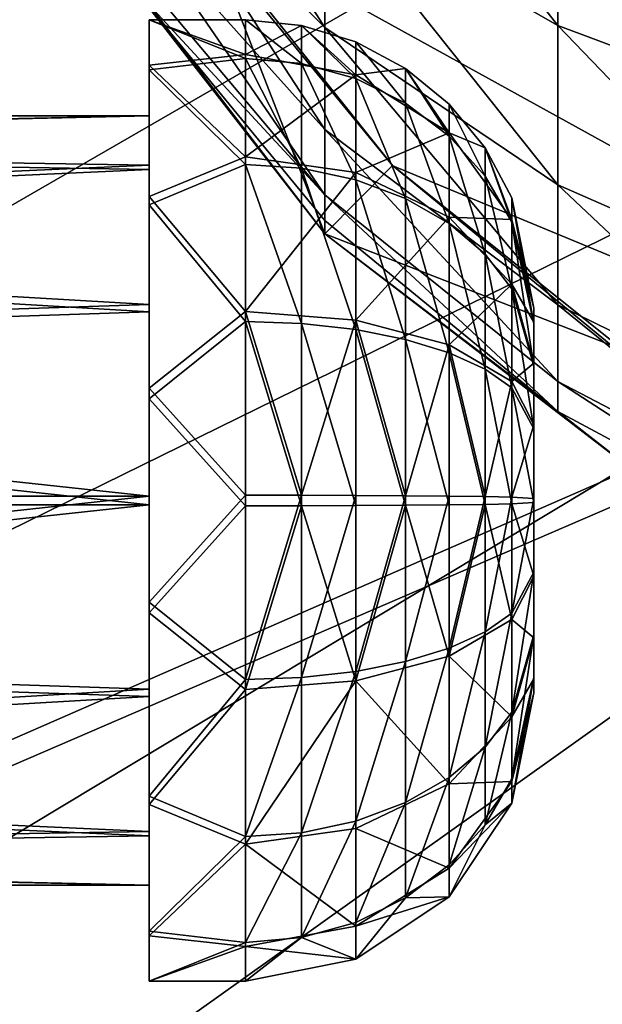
# Model space of a CAD drawing. Header units: metres. Extents: x -1004 to 0, y -808 to 0.
# Tile 37 of 139: x -742 to -712, y -174 to -123. Entities that reach past the tile are written whole.
import ezdxf

# ---------------------------------------------------------------- set-up
doc = ezdxf.new("R2010")
doc.units = ezdxf.units.M

msp = doc.modelspace()

# ---------------------------------------------------------------- linework, layer by layer
at = {"layer": 'top0123411'}
for points in [[(-787.024658, -763.271118, 90), (-994.037292, -10, 90), (-533.424561, -638.481384, 90)], [(-994.037292, -10, 90), (-526.238708, -632.856445, 90), (-533.424561, -638.481384, 90)], [(-10, -10, 90), (-502.018646, -625.846375, 90), (-994.037292, -10, 90)], [(-502.018646, -625.846375, 90), (-510.034576, -626.560547, 90), (-994.037292, -10, 90)], [(-994.037292, -10, 90), (-510.034576, -626.560547, 90), (-518.256042, -628.853394, 90)], [(-518.256042, -628.853394, 90), (-526.238708, -632.856445, 90), (-994.037292, -10, 90)], [(-693.123474, -74.838211, 118.716751), (-742.780518, -72.276802, 118.761467), (-936.402649, -207.471207, 116.401634)], [(-938.29071, -245.358398, 115.740311), (-646.118347, -76.727219, 118.683784), (-693.123474, -74.838211, 118.716751)], [(-938.29071, -245.358398, 115.740311), (-693.123474, -74.838211, 118.716751), (-936.402649, -207.471207, 116.401634)], [(-597.805054, -78.120209, 118.65947), (-646.118347, -76.727219, 118.683784), (-938.29071, -245.358398, 115.740311)], [(-939.738831, -283.879303, 115.067932), (-940.71405, -322.342346, 114.396553), (-597.805054, -78.120209, 118.65947)], [(-940.71405, -322.342346, 114.396553), (-513.875122, -606.131226, 109.443001), (-597.805054, -78.120209, 118.65947)], [(-939.738831, -283.879303, 115.067932), (-597.805054, -78.120209, 118.65947), (-938.29071, -245.358398, 115.740311)]]:
    msp.add_3dface(points, dxfattribs=at)
at = {"layer": 'top0123412'}
for points in [[(-502.018646, -55.05748, 2077.158447), (-932.125671, -108.299606, 2112.649414), (-918.452148, -133.331024, 2129.335449)], [(-918.452148, -133.331024, 2129.335449), (-901.793396, -155.042709, 2143.80835), (-502.018646, -55.05748, 2077.158447)], [(-901.793396, -155.042709, 2143.80835), (-820.791748, -194.333847, 2169.999756), (-502.018646, -55.05748, 2077.158447)], [(-502.018646, -55.05748, 2077.158447), (-820.791748, -194.333847, 2169.999756), (-502.018646, -194.333847, 2169.999756)], [(-914.9198, -137.676178, 2128.745361), (-928.7276, -113.098167, 2112.361572), (-502.018646, -57.672649, 2075.415039)], [(-502.018646, -57.672649, 2075.415039), (-898.363892, -158.604187, 2142.695801), (-914.9198, -137.676178, 2128.745361)], [(-820.791748, -195.279739, 2167.143799), (-898.363892, -158.604187, 2142.695801), (-502.018646, -57.672649, 2075.415039)], [(-502.018646, -195.279739, 2167.143799), (-820.791748, -195.279739, 2167.143799), (-502.018646, -57.672649, 2075.415039)]]:
    msp.add_3dface(points, dxfattribs=at)
at = {"layer": 'top0123419'}
for points in [[(-726.085144, -116.00267, 2215.520264), (-713.962219, -122.945007, 2222.646729), (-726.085144, -107.493874, 2222.341553)], [(-713.962219, -122.945007, 2222.646729), (-713.962219, -112.93972, 2230.667725), (-726.085144, -107.493874, 2222.341553)], [(-726.085144, -116.00267, 2215.520264), (-736.03418, -107.543411, 2206.836426), (-726.085144, -123.044418, 2207.192871)], [(-736.03418, -107.543411, 2206.836426), (-736.03418, -113.07608, 2200.293701), (-726.085144, -123.044418, 2207.192871)], [(-726.085144, -123.044418, 2207.192871), (-736.03418, -113.07608, 2200.293701), (-726.085144, -128.357422, 2197.668945)], [(-736.03418, -113.07608, 2200.293701), (-736.03418, -117.250473, 2192.811035), (-726.085144, -128.357422, 2197.668945)], [(-713.962219, -122.945007, 2222.646729), (-700.131287, -128.103622, 2227.942139), (-713.962219, -112.93972, 2230.667725)], [(-700.131287, -128.103622, 2227.942139), (-700.131287, -116.986351, 2236.854736), (-713.962219, -112.93972, 2230.667725)], [(-726.085144, -123.044418, 2207.192871), (-713.962219, -131.225235, 2212.854736), (-726.085144, -116.00267, 2215.520264)], [(-713.962219, -131.225235, 2212.854736), (-713.962219, -122.945007, 2222.646729), (-726.085144, -116.00267, 2215.520264)], [(-726.085144, -133.772263, 2150), (-736.03418, -120.960068, 2176.16333), (-738.798645, -117.198036, 2150)], [(-726.085144, -133.772263, 2150), (-738.798645, -117.198036, 2150), (-731.880005, -118.861237, 2150)], [(-726.085144, -128.357422, 2197.668945), (-736.03418, -117.250473, 2192.811035), (-726.085144, -131.744186, 2187.302734)], [(-736.03418, -117.250473, 2192.811035), (-736.03418, -119.911446, 2184.66626), (-726.085144, -131.744186, 2187.302734)], [(-732.970459, -117.179909, 2175), (-722.551514, -130.234421, 2175), (-731.880005, -118.861237, 2150)], [(-669.516602, -152.211746, 2175), (-732.970459, -117.179909, 2175), (-471.062714, -117.179909, 2175)], [(-722.551514, -130.234421, 2175), (-732.970459, -117.179909, 2175), (-669.516602, -152.211746, 2175)], [(-726.085144, -133.772263, 2150), (-731.880005, -118.861237, 2150), (-722.554321, -130.231659, 2150)], [(-722.551514, -130.234421, 2175), (-722.554321, -130.231659, 2150), (-731.880005, -118.861237, 2150)], [(-726.085144, -131.744186, 2187.302734), (-736.03418, -119.911446, 2184.66626), (-736.03418, -120.960068, 2176.16333)], [(-726.085144, -133.078842, 2176.480713), (-726.085144, -131.744186, 2187.302734), (-736.03418, -120.960068, 2176.16333)], [(-726.085144, -133.078842, 2176.480713), (-736.03418, -120.960068, 2176.16333), (-726.085144, -133.772263, 2150)], [(-726.085144, -128.357422, 2197.668945), (-713.962219, -137.472656, 2201.656006), (-726.085144, -123.044418, 2207.192871)], [(-713.962219, -137.472656, 2201.656006), (-713.962219, -131.225235, 2212.854736), (-726.085144, -123.044418, 2207.192871)], [(-713.962219, -131.225235, 2212.854736), (-700.131287, -137.304123, 2217.062012), (-713.962219, -122.945007, 2222.646729)], [(-700.131287, -137.304123, 2217.062012), (-700.131287, -128.103622, 2227.942139), (-713.962219, -122.945007, 2222.646729)], [(-726.085144, -131.744186, 2187.302734), (-713.962219, -141.455078, 2189.466553), (-726.085144, -128.357422, 2197.668945)], [(-713.962219, -141.455078, 2189.466553), (-713.962219, -137.472656, 2201.656006), (-726.085144, -128.357422, 2197.668945)], [(-711.188904, -139.563431, 2150), (-726.085144, -133.772263, 2150), (-722.554321, -130.231659, 2150)], [(-722.551514, -130.234421, 2175), (-709.499512, -140.660187, 2175), (-722.554321, -130.231659, 2150)], [(-709.499512, -140.660187, 2175), (-711.188904, -139.563431, 2150), (-722.554321, -130.231659, 2150)], [(-669.516602, -152.211746, 2175), (-709.499512, -140.660187, 2175), (-722.551514, -130.234421, 2175)], [(-713.962219, -137.472656, 2201.656006), (-700.131287, -144.24588, 2204.618652), (-713.962219, -131.225235, 2212.854736)], [(-700.131287, -144.24588, 2204.618652), (-700.131287, -137.304123, 2217.062012), (-713.962219, -131.225235, 2212.854736)], [(-726.085144, -133.078842, 2176.480713), (-713.962219, -143.02446, 2176.741211), (-726.085144, -131.744186, 2187.302734)], [(-713.962219, -143.02446, 2176.741211), (-713.962219, -141.455078, 2189.466553), (-726.085144, -131.744186, 2187.302734)], [(-713.962219, -143.02446, 2176.741211), (-726.085144, -133.078842, 2176.480713), (-726.085144, -133.772263, 2150)], [(-713.962219, -143.02446, 2176.741211), (-726.085144, -133.772263, 2150), (-709.516602, -146.490112, 2150)], [(-709.516602, -146.490112, 2150), (-726.085144, -133.772263, 2150), (-711.188904, -139.563431, 2150)], [(-713.962219, -141.455078, 2189.466553), (-700.131287, -148.670914, 2191.074219), (-713.962219, -137.472656, 2201.656006)], [(-700.131287, -148.670914, 2191.074219), (-700.131287, -144.24588, 2204.618652), (-713.962219, -137.472656, 2201.656006)], [(-713.962219, -143.02446, 2176.741211), (-700.131287, -150.414719, 2176.934814), (-713.962219, -141.455078, 2189.466553)], [(-700.131287, -150.414719, 2176.934814), (-700.131287, -148.670914, 2191.074219), (-713.962219, -141.455078, 2189.466553)], [(-700.131287, -150.414719, 2176.934814), (-713.962219, -143.02446, 2176.741211), (-709.516602, -146.490112, 2150)]]:
    msp.add_3dface(points, dxfattribs=at)
at = {"layer": 'top0123424'}
for points in [[(-735.21582, -125.243507, 1775.465454), (-735.21582, -122.647308, 1764.646484), (-735.21582, -127.646996, 1764.590942)], [(-735.21582, -122.647308, 1764.646484), (-735.21582, -125.002357, 1753.772583), (-735.21582, -127.646996, 1764.590942)], [(-730.21582, -122.647308, 1764.646484), (-730.21582, -124.443855, 1755.058838), (-735.21582, -122.647308, 1764.646484)], [(-730.21582, -124.443855, 1755.058838), (-735.21582, -125.002357, 1753.772583), (-735.21582, -122.647308, 1764.646484)], [(-730.21582, -122.647308, 1764.646484), (-735.21582, -122.647308, 1764.646484), (-730.21582, -124.656548, 1774.191895)], [(-735.21582, -122.647308, 1764.646484), (-735.21582, -125.243507, 1775.465454), (-730.21582, -124.656548, 1774.191895)], [(-727.28949, -122.935509, 1764.643311), (-730.21582, -122.647308, 1764.646484), (-727.28949, -124.921585, 1774.078613)], [(-730.21582, -122.647308, 1764.646484), (-730.21582, -124.656548, 1774.191895), (-727.28949, -124.921585, 1774.078613)], [(-730.21582, -124.443855, 1755.058838), (-730.21582, -122.647308, 1764.646484), (-727.28949, -122.935509, 1764.643311)], [(-724.475586, -125.50354, 1755.484131), (-730.21582, -124.443855, 1755.058838), (-727.28949, -122.935509, 1764.643311)], [(-724.475586, -123.78904, 1764.633789), (-727.28949, -122.935509, 1764.643311), (-724.475586, -125.706512, 1773.743164)], [(-727.28949, -122.935509, 1764.643311), (-727.28949, -124.921585, 1774.078613), (-724.475586, -125.706512, 1773.743164)], [(-727.28949, -122.935509, 1764.643311), (-724.475586, -123.78904, 1764.633789), (-724.475586, -125.50354, 1755.484131)], [(-721.882263, -125.175102, 1764.618408), (-724.475586, -123.78904, 1764.633789), (-721.882263, -126.981171, 1773.198608)], [(-724.475586, -123.78904, 1764.633789), (-724.475586, -125.706512, 1773.743164), (-721.882263, -126.981171, 1773.198608)], [(-724.475586, -125.50354, 1755.484131), (-724.475586, -123.78904, 1764.633789), (-721.882263, -125.175102, 1764.618408)], [(-730.21582, -124.443855, 1755.058838), (-730.21582, -129.77269, 1746.88855), (-735.21582, -125.002357, 1753.772583)], [(-730.21582, -124.656548, 1774.191895), (-735.21582, -125.243507, 1775.465454), (-730.21582, -130.16568, 1782.241699)], [(-730.21582, -129.77269, 1746.88855), (-730.21582, -124.443855, 1755.058838), (-724.475586, -125.50354, 1755.484131)], [(-727.28949, -124.921585, 1774.078613), (-730.21582, -124.656548, 1774.191895), (-727.28949, -130.367203, 1782.035645)], [(-730.21582, -124.656548, 1774.191895), (-730.21582, -130.16568, 1782.241699), (-727.28949, -130.367203, 1782.035645)], [(-724.475586, -125.706512, 1773.743164), (-727.28949, -124.921585, 1774.078613), (-724.475586, -130.964035, 1781.425415)], [(-727.28949, -124.921585, 1774.078613), (-727.28949, -130.367203, 1782.035645), (-724.475586, -130.964035, 1781.425415)], [(-735.21582, -127.646996, 1764.590942), (-735.21582, -125.002357, 1753.772583), (-735.21582, -130.215164, 1754.561768)], [(-735.21582, -125.002357, 1753.772583), (-735.21582, -131.842209, 1744.997314), (-735.21582, -130.215164, 1754.561768)], [(-730.21582, -129.77269, 1746.88855), (-735.21582, -131.842209, 1744.997314), (-735.21582, -125.002357, 1753.772583)], [(-735.21582, -132.276749, 1784.086426), (-735.21582, -125.243507, 1775.465454), (-735.21582, -130.437485, 1774.560547)], [(-735.21582, -130.437485, 1774.560547), (-735.21582, -125.243507, 1775.465454), (-735.21582, -127.646996, 1764.590942)], [(-735.21582, -125.243507, 1775.465454), (-735.21582, -132.276749, 1784.086426), (-730.21582, -130.16568, 1782.241699)], [(-719.609253, -128.521255, 1756.694946), (-724.475586, -125.50354, 1755.484131), (-721.882263, -125.175102, 1764.618408)], [(-719.609253, -127.040428, 1764.597656), (-721.882263, -125.175102, 1764.618408), (-719.609253, -128.696579, 1772.465576)], [(-721.882263, -125.175102, 1764.618408), (-721.882263, -126.981171, 1773.198608), (-719.609253, -128.696579, 1772.465576)], [(-721.882263, -125.175102, 1764.618408), (-719.609253, -127.040428, 1764.597656), (-719.609253, -128.521255, 1756.694946)], [(-724.475586, -130.588989, 1747.68689), (-730.21582, -129.77269, 1746.88855), (-724.475586, -125.50354, 1755.484131)], [(-724.475586, -130.588989, 1747.68689), (-724.475586, -125.50354, 1755.484131), (-719.609253, -128.521255, 1756.694946)], [(-721.882263, -126.981171, 1773.198608), (-724.475586, -125.706512, 1773.743164), (-721.882263, -131.933243, 1780.434448)], [(-724.475586, -125.706512, 1773.743164), (-724.475586, -130.964035, 1781.425415), (-721.882263, -131.933243, 1780.434448)], [(-719.609253, -128.696579, 1772.465576), (-721.882263, -126.981171, 1773.198608), (-719.609253, -133.237564, 1779.100708)], [(-721.882263, -126.981171, 1773.198608), (-721.882263, -131.933243, 1780.434448), (-719.609253, -133.237564, 1779.100708)], [(-717.743774, -129.313339, 1764.572388), (-719.609253, -127.040428, 1764.597656), (-717.743774, -130.786804, 1771.572388)], [(-719.609253, -127.040428, 1764.597656), (-719.609253, -128.696579, 1772.465576), (-717.743774, -130.786804, 1771.572388)], [(-719.609253, -127.040428, 1764.597656), (-717.743774, -129.313339, 1764.572388), (-719.609253, -128.521255, 1756.694946)], [(-805.718384, -127.646996, 1764.590942), (-805.718384, -129.254532, 1772.227173), (-735.21582, -127.646996, 1764.590942)], [(-805.718384, -129.254532, 1772.227173), (-735.21582, -130.437485, 1774.560547), (-735.21582, -127.646996, 1764.590942)], [(-805.718384, -127.646996, 1764.590942), (-735.21582, -127.646996, 1764.590942), (-805.718384, -129.084244, 1756.920776)], [(-735.21582, -127.646996, 1764.590942), (-735.21582, -130.215164, 1754.561768), (-805.718384, -129.084244, 1756.920776)], [(-719.609253, -132.91362, 1749.960449), (-724.475586, -130.588989, 1747.68689), (-719.609253, -128.521255, 1756.694946)], [(-719.609253, -128.521255, 1756.694946), (-717.743774, -129.313339, 1764.572388), (-716.357666, -133.037613, 1758.50708)], [(-719.609253, -128.521255, 1756.694946), (-716.357666, -133.037613, 1758.50708), (-719.609253, -132.91362, 1749.960449)], [(-717.743774, -130.786804, 1771.572388), (-719.609253, -128.696579, 1772.465576), (-717.743774, -134.826889, 1777.475708)], [(-719.609253, -128.696579, 1772.465576), (-719.609253, -133.237564, 1779.100708), (-717.743774, -134.826889, 1777.475708)], [(-805.718384, -129.084244, 1756.920776), (-735.21582, -130.215164, 1754.561768), (-805.718384, -133.347336, 1750.384644)], [(-805.718384, -129.254532, 1772.227173), (-805.718384, -133.661789, 1778.666992), (-735.21582, -130.437485, 1774.560547)], [(-716.357666, -131.906479, 1764.543579), (-717.743774, -129.313339, 1764.572388), (-716.357666, -133.171524, 1770.553467)], [(-717.743774, -129.313339, 1764.572388), (-717.743774, -130.786804, 1771.572388), (-716.357666, -133.171524, 1770.553467)], [(-717.743774, -129.313339, 1764.572388), (-716.357666, -131.906479, 1764.543579), (-716.357666, -133.037613, 1758.50708)], [(-730.21582, -129.77269, 1746.88855), (-730.21582, -137.822525, 1741.379395), (-735.21582, -131.842209, 1744.997314)], [(-730.21582, -137.822525, 1741.379395), (-730.21582, -129.77269, 1746.88855), (-724.475586, -130.588989, 1747.68689)], [(-735.21582, -130.215164, 1754.561768), (-735.21582, -137.453842, 1747.1604), (-805.718384, -133.347336, 1750.384644)], [(-805.718384, -133.661789, 1778.666992), (-735.21582, -137.838913, 1781.799194), (-735.21582, -130.437485, 1774.560547)], [(-730.21582, -130.16568, 1782.241699), (-735.21582, -132.276749, 1784.086426), (-730.21582, -138.336014, 1787.570557)], [(-735.21582, -130.215164, 1754.561768), (-735.21582, -131.842209, 1744.997314), (-735.21582, -137.453842, 1747.1604)], [(-735.21582, -137.838913, 1781.799194), (-735.21582, -132.276749, 1784.086426), (-735.21582, -130.437485, 1774.560547)], [(-727.28949, -138.443344, 1787.303101), (-730.21582, -130.16568, 1782.241699), (-730.21582, -138.336014, 1787.570557)], [(-727.28949, -130.367203, 1782.035645), (-730.21582, -130.16568, 1782.241699), (-727.28949, -138.443344, 1787.303101)], [(-724.475586, -130.964035, 1781.425415), (-727.28949, -130.367203, 1782.035645), (-724.475586, -138.7612, 1786.510864)], [(-727.28949, -130.367203, 1782.035645), (-727.28949, -138.443344, 1787.303101), (-724.475586, -138.7612, 1786.510864)], [(-724.475586, -138.271179, 1742.429443), (-730.21582, -137.822525, 1741.379395), (-724.475586, -130.588989, 1747.68689)], [(-724.475586, -138.271179, 1742.429443), (-724.475586, -130.588989, 1747.68689), (-719.609253, -132.91362, 1749.960449)], [(-721.882263, -131.933243, 1780.434448), (-724.475586, -130.964035, 1781.425415), (-721.882263, -139.27739, 1785.224365)], [(-724.475586, -130.964035, 1781.425415), (-724.475586, -138.7612, 1786.510864), (-721.882263, -139.27739, 1785.224365)], [(-716.357666, -133.171524, 1770.553467), (-717.743774, -130.786804, 1771.572388), (-716.357666, -136.640121, 1775.621704)], [(-717.743774, -130.786804, 1771.572388), (-717.743774, -134.826889, 1777.475708), (-716.357666, -136.640121, 1775.621704)], [(-735.21582, -131.842209, 1744.997314), (-735.21582, -141.812149, 1740.058716), (-735.21582, -137.453842, 1747.1604)], [(-730.21582, -137.822525, 1741.379395), (-735.21582, -141.812149, 1740.058716), (-735.21582, -131.842209, 1744.997314)], [(-719.609253, -133.237564, 1779.100708), (-721.882263, -131.933243, 1780.434448), (-719.609253, -139.972061, 1783.493164)], [(-721.882263, -131.933243, 1780.434448), (-721.882263, -139.27739, 1785.224365), (-719.609253, -139.972061, 1783.493164)], [(-715.21582, -137.646378, 1764.479736), (-716.357666, -131.906479, 1764.543579), (-715.21582, -138.450073, 1768.297974)], [(-716.357666, -131.906479, 1764.543579), (-716.357666, -133.171524, 1770.553467), (-715.21582, -138.450073, 1768.297974)], [(-716.357666, -131.906479, 1764.543579), (-715.21582, -137.646378, 1764.479736), (-716.357666, -133.037613, 1758.50708)], [(-735.21582, -142.354004, 1788.802124), (-735.21582, -132.276749, 1784.086426), (-735.21582, -137.838913, 1781.799194)], [(-735.21582, -132.276749, 1784.086426), (-735.21582, -142.354004, 1788.802124), (-730.21582, -138.336014, 1787.570557)], [(-719.609253, -139.548813, 1745.419434), (-724.475586, -138.271179, 1742.429443), (-719.609253, -132.91362, 1749.960449)], [(-716.357666, -133.037613, 1758.50708), (-716.357666, -136.392685, 1753.363037), (-719.609253, -132.91362, 1749.960449)], [(-719.609253, -132.91362, 1749.960449), (-716.357666, -136.392685, 1753.363037), (-719.609253, -139.548813, 1745.419434)], [(-715.21582, -137.646378, 1764.479736), (-715.21582, -138.36499, 1760.644775), (-716.357666, -133.037613, 1758.50708)], [(-716.357666, -133.037613, 1758.50708), (-715.21582, -138.36499, 1760.644775), (-716.357666, -136.392685, 1753.363037)], [(-805.718384, -133.347336, 1750.384644), (-735.21582, -137.453842, 1747.1604), (-805.718384, -139.787186, 1745.977295)], [(-717.743774, -134.826889, 1777.475708), (-719.609253, -133.237564, 1779.100708), (-717.743774, -140.818527, 1781.383545)], [(-719.609253, -133.237564, 1779.100708), (-719.609253, -139.972061, 1783.493164), (-717.743774, -140.818527, 1781.383545)], [(-715.21582, -138.450073, 1768.297974), (-716.357666, -133.171524, 1770.553467), (-715.21582, -140.653732, 1771.517822)], [(-716.357666, -133.171524, 1770.553467), (-716.357666, -136.640121, 1775.621704), (-715.21582, -140.653732, 1771.517822)], [(-805.718384, -133.661789, 1778.666992), (-805.718384, -140.197998, 1782.930054), (-735.21582, -137.838913, 1781.799194)], [(-716.357666, -136.640121, 1775.621704), (-717.743774, -134.826889, 1777.475708), (-716.357666, -141.784241, 1778.976807)], [(-717.743774, -134.826889, 1777.475708), (-717.743774, -140.818527, 1781.383545), (-716.357666, -141.784241, 1778.976807)], [(-716.357666, -136.392685, 1753.363037), (-716.357666, -141.460953, 1749.894409), (-719.609253, -139.548813, 1745.419434)], [(-715.21582, -138.36499, 1760.644775), (-715.21582, -140.496536, 1757.376587), (-716.357666, -136.392685, 1753.363037)], [(-716.357666, -136.392685, 1753.363037), (-715.21582, -140.496536, 1757.376587), (-716.357666, -141.460953, 1749.894409)], [(-715.21582, -140.653732, 1771.517822), (-716.357666, -136.640121, 1775.621704), (-715.21582, -143.92186, 1773.649414)], [(-716.357666, -136.640121, 1775.621704), (-716.357666, -141.784241, 1778.976807), (-715.21582, -143.92186, 1773.649414)], [(-735.21582, -137.453842, 1747.1604), (-735.21582, -147.423447, 1744.369873), (-805.718384, -139.787186, 1745.977295)], [(-735.21582, -137.453842, 1747.1604), (-735.21582, -141.812149, 1740.058716), (-735.21582, -147.423447, 1744.369873)], [(-715.21582, -138.450073, 1768.297974), (-715.21582, -156.926529, 1768.092529), (-715.21582, -137.646378, 1764.479736)], [(-715.21582, -156.926529, 1768.092529), (-715.21582, -157.645142, 1764.257446), (-715.21582, -137.646378, 1764.479736)], [(-715.21582, -137.646378, 1764.479736), (-715.21582, -157.645142, 1764.257446), (-715.21582, -138.36499, 1760.644775)], [(-805.718384, -140.197998, 1782.930054), (-735.21582, -147.868073, 1784.367432), (-735.21582, -137.838913, 1781.799194)], [(-730.21582, -137.822525, 1741.379395), (-730.21582, -147.367859, 1739.370117), (-735.21582, -141.812149, 1740.058716)], [(-735.21582, -147.868073, 1784.367432), (-735.21582, -142.354004, 1788.802124), (-735.21582, -137.838913, 1781.799194)], [(-724.475586, -138.271179, 1742.429443), (-727.28949, -147.371063, 1739.658325), (-730.21582, -137.822525, 1741.379395)], [(-727.28949, -147.371063, 1739.658325), (-730.21582, -147.367859, 1739.370117), (-730.21582, -137.822525, 1741.379395)], [(-730.21582, -138.336014, 1787.570557), (-735.21582, -142.354004, 1788.802124), (-730.21582, -147.92366, 1789.367065)], [(-727.28949, -147.920456, 1789.078857), (-727.28949, -138.443344, 1787.303101), (-730.21582, -138.336014, 1787.570557)], [(-730.21582, -138.336014, 1787.570557), (-730.21582, -147.92366, 1789.367065), (-727.28949, -147.920456, 1789.078857)], [(-724.475586, -147.380554, 1740.511963), (-727.28949, -147.371063, 1739.658325), (-724.475586, -138.271179, 1742.429443)], [(-724.475586, -147.910965, 1788.225342), (-727.28949, -138.443344, 1787.303101), (-727.28949, -147.920456, 1789.078857)], [(-724.475586, -138.7612, 1786.510864), (-727.28949, -138.443344, 1787.303101), (-724.475586, -147.910965, 1788.225342)], [(-721.882263, -147.395966, 1741.897949), (-724.475586, -138.271179, 1742.429443), (-719.609253, -139.548813, 1745.419434)], [(-721.882263, -147.395966, 1741.897949), (-724.475586, -147.380554, 1740.511963), (-724.475586, -138.271179, 1742.429443)], [(-721.882263, -139.27739, 1785.224365), (-724.475586, -138.7612, 1786.510864), (-721.882263, -147.895554, 1786.839233)], [(-724.475586, -138.7612, 1786.510864), (-724.475586, -147.910965, 1788.225342), (-721.882263, -147.895554, 1786.839233)], [(-715.21582, -157.645142, 1764.257446), (-715.21582, -156.841446, 1760.439331), (-715.21582, -138.36499, 1760.644775)], [(-715.21582, -138.36499, 1760.644775), (-715.21582, -156.841446, 1760.439331), (-715.21582, -140.496536, 1757.376587)], [(-715.21582, -140.653732, 1771.517822), (-715.21582, -154.794998, 1771.360718), (-715.21582, -138.450073, 1768.297974)], [(-715.21582, -154.794998, 1771.360718), (-715.21582, -156.926529, 1768.092529), (-715.21582, -138.450073, 1768.297974)], [(-805.718384, -139.787186, 1745.977295), (-735.21582, -147.423447, 1744.369873), (-805.718384, -147.423447, 1744.369873)], [(-719.609253, -139.972061, 1783.493164), (-721.882263, -139.27739, 1785.224365), (-719.609253, -147.874817, 1784.973999)], [(-721.882263, -139.27739, 1785.224365), (-721.882263, -147.895554, 1786.839233), (-719.609253, -147.874817, 1784.973999)], [(-719.609253, -147.416702, 1743.763306), (-721.882263, -147.395966, 1741.897949), (-719.609253, -139.548813, 1745.419434)], [(-719.609253, -147.416702, 1743.763306), (-719.609253, -139.548813, 1745.419434), (-717.743774, -147.441971, 1746.036255)], [(-719.609253, -139.548813, 1745.419434), (-716.357666, -141.460953, 1749.894409), (-717.743774, -147.441971, 1746.036255)], [(-805.718384, -140.197998, 1782.930054), (-805.718384, -147.868088, 1784.36731), (-735.21582, -147.868073, 1784.367432)], [(-717.743774, -140.818527, 1781.383545), (-719.609253, -139.972061, 1783.493164), (-717.743774, -147.849548, 1782.70105)], [(-719.609253, -139.972061, 1783.493164), (-719.609253, -147.874817, 1784.973999), (-717.743774, -147.849548, 1782.70105)], [(-715.21582, -140.496536, 1757.376587), (-715.21582, -143.716461, 1755.172974), (-716.357666, -141.460953, 1749.894409)], [(-715.21582, -156.841446, 1760.439331), (-715.21582, -154.637787, 1757.21936), (-715.21582, -140.496536, 1757.376587)], [(-715.21582, -140.496536, 1757.376587), (-715.21582, -154.637787, 1757.21936), (-715.21582, -143.716461, 1755.172974)], [(-715.21582, -143.92186, 1773.649414), (-715.21582, -151.575058, 1773.564331), (-715.21582, -140.653732, 1771.517822)], [(-715.21582, -151.575058, 1773.564331), (-715.21582, -154.794998, 1771.360718), (-715.21582, -140.653732, 1771.517822)], [(-716.357666, -141.784241, 1778.976807), (-717.743774, -140.818527, 1781.383545), (-716.357666, -147.820724, 1780.10791)], [(-717.743774, -140.818527, 1781.383545), (-717.743774, -147.849548, 1782.70105), (-716.357666, -147.820724, 1780.10791)], [(-735.21582, -141.812149, 1740.058716), (-735.21582, -152.937515, 1739.935059), (-735.21582, -147.423447, 1744.369873)], [(-730.21582, -147.367859, 1739.370117), (-735.21582, -152.937515, 1739.935059), (-735.21582, -141.812149, 1740.058716)], [(-717.743774, -147.441971, 1746.036255), (-716.357666, -141.460953, 1749.894409), (-716.357666, -147.470795, 1748.629395)], [(-716.357666, -141.460953, 1749.894409), (-715.21582, -143.716461, 1755.172974), (-716.357666, -147.470795, 1748.629395)], [(-715.21582, -143.92186, 1773.649414), (-716.357666, -141.784241, 1778.976807), (-715.21582, -147.756912, 1774.368042)], [(-716.357666, -141.784241, 1778.976807), (-716.357666, -147.820724, 1780.10791), (-715.21582, -147.756912, 1774.368042)], [(-735.21582, -153.47937, 1788.678467), (-735.21582, -142.354004, 1788.802124), (-735.21582, -147.868073, 1784.367432)], [(-735.21582, -142.354004, 1788.802124), (-735.21582, -153.47937, 1788.678467), (-730.21582, -147.92366, 1789.367065)], [(-715.21582, -143.716461, 1755.172974), (-715.21582, -147.534607, 1754.369263), (-716.357666, -147.470795, 1748.629395)], [(-715.21582, -154.637787, 1757.21936), (-715.21582, -151.369659, 1755.087891), (-715.21582, -143.716461, 1755.172974)], [(-715.21582, -143.716461, 1755.172974), (-715.21582, -151.369659, 1755.087891), (-715.21582, -147.534607, 1754.369263)], [(-715.21582, -143.92186, 1773.649414), (-715.21582, -147.756912, 1774.368042), (-715.21582, -151.575058, 1773.564331)], [(-735.21582, -147.423447, 1744.369873), (-805.718384, -155.093552, 1745.807129), (-805.718384, -147.423447, 1744.369873)], [(-735.21582, -147.423447, 1744.369873), (-735.21582, -157.452606, 1746.937988), (-805.718384, -155.093552, 1745.807129)], [(-730.21582, -147.367859, 1739.370117), (-730.21582, -156.955521, 1741.166748), (-735.21582, -152.937515, 1739.935059)], [(-735.21582, -147.423447, 1744.369873), (-735.21582, -152.937515, 1739.935059), (-735.21582, -157.452606, 1746.937988)], [(-730.21582, -156.955521, 1741.166748), (-730.21582, -147.367859, 1739.370117), (-727.28949, -147.371063, 1739.658325)], [(-727.28949, -156.84819, 1741.434204), (-730.21582, -156.955521, 1741.166748), (-727.28949, -147.371063, 1739.658325)], [(-727.28949, -147.371063, 1739.658325), (-724.475586, -147.380554, 1740.511963), (-727.28949, -156.84819, 1741.434204)], [(-727.28949, -156.84819, 1741.434204), (-724.475586, -147.380554, 1740.511963), (-724.475586, -156.530319, 1742.22644)], [(-724.475586, -156.530319, 1742.22644), (-724.475586, -147.380554, 1740.511963), (-721.882263, -147.395966, 1741.897949)], [(-721.882263, -156.01413, 1743.512817), (-724.475586, -156.530319, 1742.22644), (-721.882263, -147.395966, 1741.897949)], [(-721.882263, -156.01413, 1743.512817), (-721.882263, -147.395966, 1741.897949), (-719.609253, -147.416702, 1743.763306)], [(-719.609253, -155.319458, 1745.244141), (-721.882263, -156.01413, 1743.512817), (-719.609253, -147.416702, 1743.763306)], [(-719.609253, -147.416702, 1743.763306), (-717.743774, -147.441971, 1746.036255), (-719.609253, -155.319458, 1745.244141)], [(-717.743774, -147.441971, 1746.036255), (-717.743774, -154.472992, 1747.353638), (-719.609253, -155.319458, 1745.244141)], [(-717.743774, -147.441971, 1746.036255), (-716.357666, -147.470795, 1748.629395), (-717.743774, -154.472992, 1747.353638)], [(-805.718384, -147.868088, 1784.36731), (-805.718384, -155.504318, 1782.759888), (-735.21582, -147.868073, 1784.367432)], [(-735.21582, -147.868073, 1784.367432), (-805.718384, -155.504318, 1782.759888), (-735.21582, -157.837677, 1781.576904)], [(-735.21582, -157.837677, 1781.576904), (-735.21582, -153.47937, 1788.678467), (-735.21582, -147.868073, 1784.367432)], [(-730.21582, -147.92366, 1789.367065), (-735.21582, -153.47937, 1788.678467), (-730.21582, -157.468994, 1787.357788)], [(-730.21582, -147.92366, 1789.367065), (-730.21582, -157.468994, 1787.357788), (-727.28949, -147.920456, 1789.078857)], [(-727.28949, -147.920456, 1789.078857), (-730.21582, -157.468994, 1787.357788), (-724.475586, -157.02034, 1786.307861)], [(-724.475586, -157.02034, 1786.307861), (-724.475586, -147.910965, 1788.225342), (-727.28949, -147.920456, 1789.078857)], [(-719.609253, -155.742706, 1783.317871), (-721.882263, -147.895554, 1786.839233), (-724.475586, -157.02034, 1786.307861)], [(-721.882263, -147.895554, 1786.839233), (-724.475586, -147.910965, 1788.225342), (-724.475586, -157.02034, 1786.307861)], [(-719.609253, -147.874817, 1784.973999), (-721.882263, -147.895554, 1786.839233), (-719.609253, -155.742706, 1783.317871)], [(-717.743774, -147.849548, 1782.70105), (-719.609253, -155.742706, 1783.317871), (-716.357666, -153.830566, 1778.842896)], [(-717.743774, -147.849548, 1782.70105), (-719.609253, -147.874817, 1784.973999), (-719.609253, -155.742706, 1783.317871)], [(-717.743774, -154.472992, 1747.353638), (-716.357666, -147.470795, 1748.629395), (-716.357666, -153.507278, 1749.760498)], [(-716.357666, -147.820724, 1780.10791), (-717.743774, -147.849548, 1782.70105), (-716.357666, -153.830566, 1778.842896)], [(-716.357666, -147.470795, 1748.629395), (-715.21582, -147.534607, 1754.369263), (-716.357666, -153.507278, 1749.760498)], [(-715.21582, -147.534607, 1754.369263), (-715.21582, -151.369659, 1755.087891), (-716.357666, -153.507278, 1749.760498)], [(-715.21582, -147.756912, 1774.368042), (-716.357666, -147.820724, 1780.10791), (-715.21582, -151.575058, 1773.564331)], [(-716.357666, -147.820724, 1780.10791), (-716.357666, -153.830566, 1778.842896), (-715.21582, -151.575058, 1773.564331)], [(-716.357666, -153.507278, 1749.760498), (-715.21582, -151.369659, 1755.087891), (-716.357666, -158.651398, 1753.115601)], [(-715.21582, -151.369659, 1755.087891), (-715.21582, -154.637787, 1757.21936), (-716.357666, -158.651398, 1753.115601)], [(-715.21582, -151.575058, 1773.564331), (-716.357666, -153.830566, 1778.842896), (-715.21582, -154.794998, 1771.360718)], [(-735.21582, -152.937515, 1739.935059), (-735.21582, -163.014771, 1744.650757), (-735.21582, -157.452606, 1746.937988)], [(-730.21582, -156.955521, 1741.166748), (-735.21582, -163.014771, 1744.650757), (-735.21582, -152.937515, 1739.935059)], [(-735.21582, -163.44931, 1783.73999), (-735.21582, -153.47937, 1788.678467), (-735.21582, -157.837677, 1781.576904)], [(-735.21582, -153.47937, 1788.678467), (-735.21582, -163.44931, 1783.73999), (-730.21582, -157.468994, 1787.357788)], [(-717.743774, -160.46463, 1751.261597), (-717.743774, -154.472992, 1747.353638), (-716.357666, -153.507278, 1749.760498)], [(-716.357666, -158.651398, 1753.115601), (-717.743774, -160.46463, 1751.261597), (-716.357666, -153.507278, 1749.760498)], [(-716.357666, -153.830566, 1778.842896), (-719.609253, -155.742706, 1783.317871), (-716.357666, -158.898834, 1775.374268)], [(-716.357666, -153.830566, 1778.842896), (-716.357666, -158.898834, 1775.374268), (-715.21582, -154.794998, 1771.360718)], [(-719.609253, -155.319458, 1745.244141), (-717.743774, -154.472992, 1747.353638), (-719.609253, -162.053955, 1749.636475)], [(-717.743774, -154.472992, 1747.353638), (-717.743774, -160.46463, 1751.261597), (-719.609253, -162.053955, 1749.636475)], [(-735.21582, -157.452606, 1746.937988), (-805.718384, -161.629791, 1750.07019), (-805.718384, -155.093552, 1745.807129)], [(-716.357666, -158.651398, 1753.115601), (-715.21582, -154.637787, 1757.21936), (-716.357666, -162.119995, 1758.183838)], [(-715.21582, -154.637787, 1757.21936), (-715.21582, -156.841446, 1760.439331), (-716.357666, -162.119995, 1758.183838)], [(-715.21582, -154.794998, 1771.360718), (-716.357666, -158.898834, 1775.374268), (-715.21582, -156.926529, 1768.092529)], [(-805.718384, -155.504318, 1782.759888), (-805.718384, -161.944183, 1778.352661), (-735.21582, -157.837677, 1781.576904)], [(-719.609253, -162.053955, 1749.636475), (-721.882263, -163.358276, 1748.302856), (-719.609253, -155.319458, 1745.244141)], [(-721.882263, -163.358276, 1748.302856), (-721.882263, -156.01413, 1743.512817), (-719.609253, -155.319458, 1745.244141)], [(-719.609253, -155.742706, 1783.317871), (-724.475586, -157.02034, 1786.307861), (-719.609253, -162.377899, 1778.776855)], [(-721.882263, -163.358276, 1748.302856), (-724.475586, -164.327484, 1747.31189), (-721.882263, -156.01413, 1743.512817)], [(-724.475586, -164.327484, 1747.31189), (-724.475586, -156.530319, 1742.22644), (-721.882263, -156.01413, 1743.512817)], [(-719.609253, -155.742706, 1783.317871), (-719.609253, -162.377899, 1778.776855), (-716.357666, -158.898834, 1775.374268)], [(-727.28949, -164.924316, 1746.70166), (-727.28949, -156.84819, 1741.434204), (-724.475586, -156.530319, 1742.22644)], [(-724.475586, -164.327484, 1747.31189), (-727.28949, -164.924316, 1746.70166), (-724.475586, -156.530319, 1742.22644)], [(-730.21582, -156.955521, 1741.166748), (-730.21582, -165.125839, 1746.495605), (-735.21582, -163.014771, 1744.650757)], [(-727.28949, -164.924316, 1746.70166), (-730.21582, -165.125839, 1746.495605), (-727.28949, -156.84819, 1741.434204)], [(-730.21582, -165.125839, 1746.495605), (-730.21582, -156.955521, 1741.166748), (-727.28949, -156.84819, 1741.434204)], [(-730.21582, -157.468994, 1787.357788), (-730.21582, -165.518845, 1781.848755), (-724.475586, -157.02034, 1786.307861)], [(-724.475586, -157.02034, 1786.307861), (-730.21582, -165.518845, 1781.848755), (-724.475586, -164.70253, 1781.050293)], [(-724.475586, -157.02034, 1786.307861), (-724.475586, -164.70253, 1781.050293), (-719.609253, -162.377899, 1778.776855)], [(-716.357666, -162.119995, 1758.183838), (-715.21582, -156.841446, 1760.439331), (-716.357666, -163.38504, 1764.193726)], [(-715.21582, -156.841446, 1760.439331), (-715.21582, -157.645142, 1764.257446), (-716.357666, -163.38504, 1764.193726)], [(-716.357666, -158.898834, 1775.374268), (-716.357666, -162.253922, 1770.230103), (-715.21582, -156.926529, 1768.092529)], [(-715.21582, -156.926529, 1768.092529), (-716.357666, -162.253922, 1770.230103), (-715.21582, -157.645142, 1764.257446)], [(-735.21582, -157.452606, 1746.937988), (-735.21582, -164.854034, 1754.176758), (-805.718384, -161.629791, 1750.07019)], [(-735.21582, -157.452606, 1746.937988), (-735.21582, -163.014771, 1744.650757), (-735.21582, -164.854034, 1754.176758)], [(-730.21582, -157.468994, 1787.357788), (-735.21582, -163.44931, 1783.73999), (-730.21582, -165.518845, 1781.848755)], [(-716.357666, -162.253922, 1770.230103), (-716.357666, -163.38504, 1764.193726), (-715.21582, -157.645142, 1764.257446)], [(-735.21582, -157.837677, 1781.576904), (-805.718384, -161.944183, 1778.352661), (-735.21582, -165.076355, 1774.175537)], [(-735.21582, -165.076355, 1774.175537), (-735.21582, -163.44931, 1783.73999), (-735.21582, -157.837677, 1781.576904)], [(-716.357666, -162.119995, 1758.183838), (-717.743774, -164.504715, 1757.164795), (-716.357666, -158.651398, 1753.115601)], [(-717.743774, -164.504715, 1757.164795), (-717.743774, -160.46463, 1751.261597), (-716.357666, -158.651398, 1753.115601)], [(-716.357666, -158.898834, 1775.374268), (-719.609253, -162.377899, 1778.776855), (-716.357666, -162.253922, 1770.230103)], [(-719.609253, -162.053955, 1749.636475), (-717.743774, -160.46463, 1751.261597), (-719.609253, -166.59494, 1756.271729)], [(-717.743774, -160.46463, 1751.261597), (-717.743774, -164.504715, 1757.164795), (-719.609253, -166.59494, 1756.271729)], [(-735.21582, -164.854034, 1754.176758), (-805.718384, -166.037094, 1756.51001), (-805.718384, -161.629791, 1750.07019)], [(-805.718384, -161.944183, 1778.352661), (-805.718384, -166.20723, 1771.816406), (-735.21582, -165.076355, 1774.175537)], [(-719.609253, -166.59494, 1756.271729), (-721.882263, -168.310349, 1755.538696), (-719.609253, -162.053955, 1749.636475)], [(-721.882263, -168.310349, 1755.538696), (-721.882263, -163.358276, 1748.302856), (-719.609253, -162.053955, 1749.636475)], [(-719.609253, -162.377899, 1778.776855), (-719.609253, -166.770264, 1772.042358), (-716.357666, -162.253922, 1770.230103)], [(-716.357666, -162.253922, 1770.230103), (-719.609253, -166.770264, 1772.042358), (-716.357666, -163.38504, 1764.193726)], [(-716.357666, -162.119995, 1758.183838), (-716.357666, -163.38504, 1764.193726), (-717.743774, -164.504715, 1757.164795)], [(-719.609253, -162.377899, 1778.776855), (-724.475586, -164.70253, 1781.050293), (-719.609253, -166.770264, 1772.042358)], [(-735.21582, -163.014771, 1744.650757), (-735.21582, -170.048019, 1753.271851), (-735.21582, -164.854034, 1754.176758)], [(-730.21582, -165.125839, 1746.495605), (-735.21582, -170.048019, 1753.271851), (-735.21582, -163.014771, 1744.650757)], [(-735.21582, -170.289169, 1774.964722), (-735.21582, -163.44931, 1783.73999), (-735.21582, -165.076355, 1774.175537)], [(-735.21582, -163.44931, 1783.73999), (-735.21582, -170.289169, 1774.964722), (-730.21582, -165.518845, 1781.848755)], [(-721.882263, -168.310349, 1755.538696), (-724.475586, -169.585007, 1754.994019), (-721.882263, -163.358276, 1748.302856)], [(-724.475586, -169.585007, 1754.994019), (-724.475586, -164.327484, 1747.31189), (-721.882263, -163.358276, 1748.302856)], [(-719.609253, -166.770264, 1772.042358), (-719.609253, -168.251083, 1764.139526), (-716.357666, -163.38504, 1764.193726)], [(-716.357666, -163.38504, 1764.193726), (-719.609253, -168.251083, 1764.139526), (-717.743774, -164.504715, 1757.164795)], [(-724.475586, -169.585007, 1754.994019), (-727.28949, -170.369934, 1754.658691), (-724.475586, -164.327484, 1747.31189)], [(-727.28949, -170.369934, 1754.658691), (-727.28949, -164.924316, 1746.70166), (-724.475586, -164.327484, 1747.31189)], [(-735.21582, -164.854034, 1754.176758), (-735.21582, -167.644531, 1764.146362), (-805.718384, -166.037094, 1756.51001)], [(-735.21582, -164.854034, 1754.176758), (-735.21582, -170.048019, 1753.271851), (-735.21582, -167.644531, 1764.146362)], [(-730.21582, -165.518845, 1781.848755), (-724.475586, -169.787979, 1773.253174), (-724.475586, -164.70253, 1781.050293)], [(-724.475586, -164.70253, 1781.050293), (-724.475586, -169.787979, 1773.253174), (-719.609253, -166.770264, 1772.042358)], [(-717.743774, -164.504715, 1757.164795), (-719.609253, -168.251083, 1764.139526), (-719.609253, -166.59494, 1756.271729)], [(-735.21582, -165.076355, 1774.175537), (-805.718384, -166.20723, 1771.816406), (-735.21582, -167.644531, 1764.146362)], [(-735.21582, -167.644531, 1764.146362), (-735.21582, -170.289169, 1774.964722), (-735.21582, -165.076355, 1774.175537)], [(-730.21582, -165.125839, 1746.495605), (-730.21582, -170.634979, 1754.54541), (-735.21582, -170.048019, 1753.271851)], [(-727.28949, -170.369934, 1754.658691), (-730.21582, -170.634979, 1754.54541), (-727.28949, -164.924316, 1746.70166)], [(-730.21582, -170.634979, 1754.54541), (-730.21582, -165.125839, 1746.495605), (-727.28949, -164.924316, 1746.70166)], [(-730.21582, -165.518845, 1781.848755), (-735.21582, -170.289169, 1774.964722), (-730.21582, -170.847672, 1773.678345)], [(-730.21582, -165.518845, 1781.848755), (-730.21582, -170.847672, 1773.678345), (-724.475586, -169.787979, 1773.253174)], [(-735.21582, -167.644531, 1764.146362), (-805.718384, -167.644531, 1764.146362), (-805.718384, -166.037094, 1756.51001)], [(-805.718384, -166.20723, 1771.816406), (-805.718384, -167.644531, 1764.146362), (-735.21582, -167.644531, 1764.146362)], [(-724.475586, -169.787979, 1773.253174), (-719.609253, -168.251083, 1764.139526), (-719.609253, -166.770264, 1772.042358)], [(-719.609253, -168.251083, 1764.139526), (-721.882263, -168.310349, 1755.538696), (-719.609253, -166.59494, 1756.271729)], [(-735.21582, -170.048019, 1753.271851), (-735.21582, -172.644211, 1764.090698), (-735.21582, -167.644531, 1764.146362)], [(-735.21582, -167.644531, 1764.146362), (-735.21582, -172.644211, 1764.090698), (-735.21582, -170.289169, 1774.964722)], [(-724.475586, -169.787979, 1773.253174), (-724.475586, -171.502472, 1764.103394), (-719.609253, -168.251083, 1764.139526)], [(-719.609253, -168.251083, 1764.139526), (-724.475586, -171.502472, 1764.103394), (-721.882263, -168.310349, 1755.538696)], [(-724.475586, -171.502472, 1764.103394), (-724.475586, -169.585007, 1754.994019), (-721.882263, -168.310349, 1755.538696)], [(-730.21582, -170.847672, 1773.678345), (-724.475586, -171.502472, 1764.103394), (-724.475586, -169.787979, 1773.253174)], [(-724.475586, -169.585007, 1754.994019), (-724.475586, -171.502472, 1764.103394), (-727.28949, -170.369934, 1754.658691)], [(-730.21582, -170.634979, 1754.54541), (-735.21582, -172.644211, 1764.090698), (-735.21582, -170.048019, 1753.271851)], [(-735.21582, -170.289169, 1774.964722), (-735.21582, -172.644211, 1764.090698), (-730.21582, -170.847672, 1773.678345)], [(-724.475586, -171.502472, 1764.103394), (-730.21582, -172.644211, 1764.090698), (-727.28949, -170.369934, 1754.658691)], [(-727.28949, -170.369934, 1754.658691), (-730.21582, -172.644211, 1764.090698), (-730.21582, -170.634979, 1754.54541)], [(-730.21582, -170.634979, 1754.54541), (-730.21582, -172.644211, 1764.090698), (-735.21582, -172.644211, 1764.090698)], [(-730.21582, -170.847672, 1773.678345), (-735.21582, -172.644211, 1764.090698), (-730.21582, -172.644211, 1764.090698)], [(-730.21582, -170.847672, 1773.678345), (-730.21582, -172.644211, 1764.090698), (-724.475586, -171.502472, 1764.103394)]]:
    msp.add_3dface(points, dxfattribs=at)

doc.saveas('drawing.dxf')
